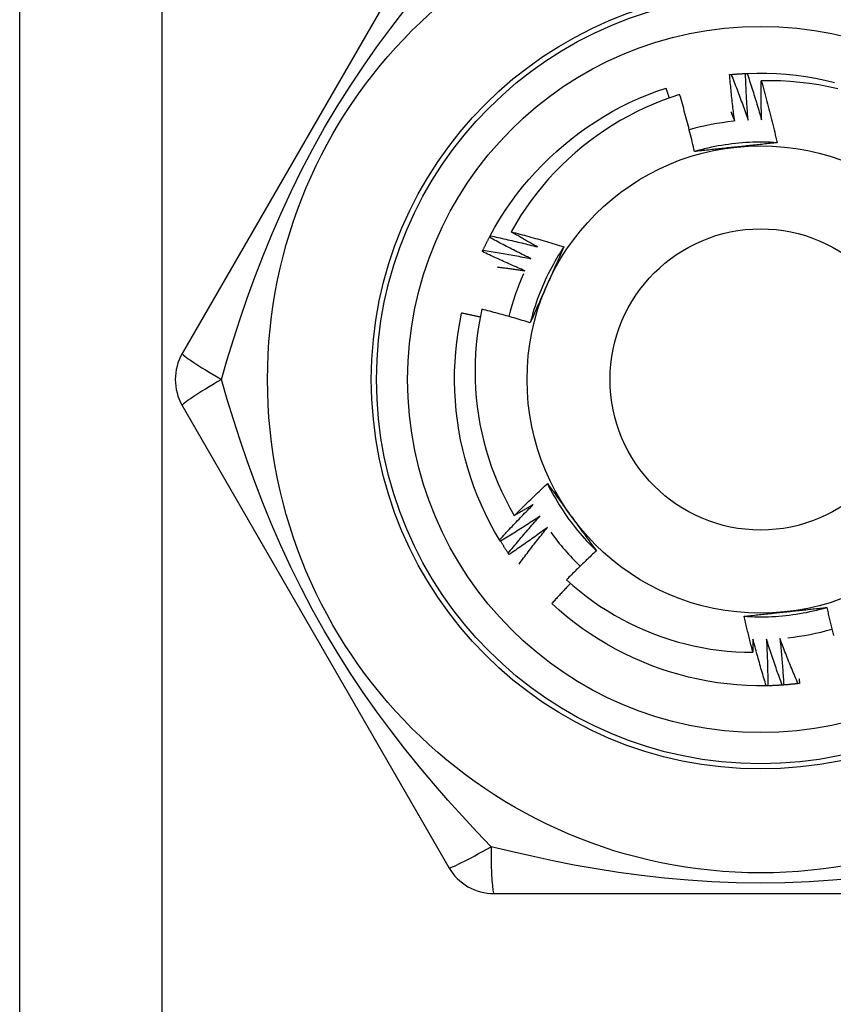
# Model space of a CAD drawing. Header units: inches. Extents: x 4.1 to 98, y 5.9 to 52.5.
# Tile 39 of 79: x 6.182 to 6.49, y 38.368 to 38.741. Entities that reach past the tile are written whole.
import ezdxf

# ---------------------------------------------------------------- set-up
doc = ezdxf.new("R2010")
doc.units = ezdxf.units.IN
doc.header["$MEASUREMENT"] = 0
doc.layers.add('Visible Edges(ANSI)', color=7, linetype='Continuous', lineweight=25)
doc.layers.add('Visible Tangent Edges(ANSI)', color=7, linetype='Continuous', lineweight=25)

msp = doc.modelspace()

# ---------------------------------------------------------------- linework, layer by layer
at = {"layer": 'Visible Edges(ANSI)'}
for p, q in [((6.1817, 17.60874), (6.1817, 38.93157)), ((6.3445, 38.78984), (6.24335, 38.61464)), ((6.35983, 38.65872), (6.36012, 38.65926)), ((6.24335, 38.59496), (6.3445, 38.41976)), ((6.36404, 38.54353), (6.36372, 38.54404)), ((6.36735, 38.53849), (6.36701, 38.53899)), ((6.46543, 38.48869), (6.46483, 38.48868)), ((6.36155, 38.40992), (6.56385, 38.40992))]:
    msp.add_line(p, q, dxfattribs=at)
at = {"layer": 'Visible Edges(ANSI)', "flags": 128}
for points in [[(6.45095, 38.72035), (6.45097, 38.72035), (6.451, 38.72035), (6.45102, 38.72035), (6.45105, 38.72036), (6.45107, 38.72036), (6.4511, 38.72036), (6.45112, 38.72036), (6.45115, 38.72037), (6.45117, 38.72037), (6.4512, 38.72037), (6.45122, 38.72037), (6.45125, 38.72038), (6.45127, 38.72038), (6.4513, 38.72038), (6.45132, 38.72038), (6.45135, 38.72039), (6.45137, 38.72039), (6.4514, 38.72039), (6.45142, 38.72039), (6.45145, 38.7204), (6.45147, 38.7204), (6.4515, 38.7204), (6.45152, 38.7204), (6.45155, 38.72041)], [(6.45285, 38.70273), (6.45275, 38.70347), (6.45266, 38.7042), (6.45256, 38.70493), (6.45247, 38.70566), (6.45238, 38.70639), (6.45229, 38.70713), (6.45221, 38.70786), (6.45212, 38.70859), (6.45204, 38.70933), (6.45195, 38.71006), (6.45187, 38.71079), (6.45179, 38.71153), (6.45171, 38.71226), (6.45164, 38.71299), (6.45156, 38.71373), (6.45149, 38.71446), (6.45141, 38.7152), (6.45134, 38.71593), (6.45127, 38.71667), (6.4512, 38.7174), (6.45114, 38.71814), (6.45107, 38.71888), (6.45101, 38.71961), (6.45095, 38.72035)], [(6.45155, 38.72041), (6.45177, 38.72043), (6.452, 38.72045), (6.45222, 38.72047), (6.45245, 38.72049), (6.45267, 38.72051), (6.4529, 38.72053), (6.45312, 38.72055), (6.45335, 38.72057), (6.45357, 38.72058), (6.4538, 38.7206), (6.45402, 38.72062), (6.45425, 38.72063), (6.45448, 38.72065), (6.4547, 38.72067), (6.45493, 38.72068), (6.45515, 38.7207), (6.45538, 38.72071), (6.4556, 38.72072), (6.45583, 38.72074), (6.45605, 38.72075), (6.45628, 38.72076), (6.45651, 38.72077), (6.45673, 38.72078), (6.45696, 38.7208)], [(6.45155, 38.72041), (6.45183, 38.71969), (6.45211, 38.71898), (6.45239, 38.71826), (6.45267, 38.71755), (6.45294, 38.71683), (6.45322, 38.71611), (6.45349, 38.7154), (6.45377, 38.71468), (6.45404, 38.71396), (6.45431, 38.71324), (6.45458, 38.71252), (6.45484, 38.7118), (6.45511, 38.71108), (6.45537, 38.71036), (6.45564, 38.70964), (6.4559, 38.70891), (6.45616, 38.70819), (6.45642, 38.70747), (6.45668, 38.70674), (6.45693, 38.70602), (6.45719, 38.70529), (6.45744, 38.70457), (6.45769, 38.70384), (6.45794, 38.70311)], [(6.45696, 38.7208), (6.45698, 38.7208), (6.45701, 38.7208), (6.45703, 38.72081), (6.45706, 38.72081), (6.45708, 38.72081), (6.45711, 38.72081), (6.45713, 38.72081), (6.45716, 38.72081), (6.45718, 38.72081), (6.45721, 38.72081), (6.45724, 38.72081), (6.45726, 38.72082), (6.45729, 38.72082), (6.45731, 38.72082), (6.45734, 38.72082), (6.45736, 38.72082), (6.45739, 38.72082), (6.45741, 38.72082), (6.45744, 38.72082), (6.45746, 38.72083), (6.45749, 38.72083), (6.45751, 38.72083), (6.45754, 38.72083), (6.45756, 38.72083)], [(6.45794, 38.70311), (6.45789, 38.70385), (6.45783, 38.70458), (6.45777, 38.70532), (6.45772, 38.70606), (6.45767, 38.70679), (6.45762, 38.70753), (6.45757, 38.70827), (6.45752, 38.709), (6.45748, 38.70974), (6.45743, 38.71048), (6.45739, 38.71121), (6.45735, 38.71195), (6.45731, 38.71269), (6.45727, 38.71342), (6.45723, 38.71416), (6.45719, 38.7149), (6.45716, 38.71564), (6.45713, 38.71637), (6.4571, 38.71711), (6.45706, 38.71785), (6.45704, 38.71859), (6.45701, 38.71932), (6.45698, 38.72006), (6.45696, 38.7208)], [(6.45756, 38.72083), (6.46128, 38.72093), (6.465, 38.72091), (6.46871, 38.72077), (6.47242, 38.7205), (6.47612, 38.72012), (6.4798, 38.71962), (6.48347, 38.719), (6.48711, 38.71826), (6.49073, 38.71742)], [(6.45756, 38.72083), (6.45781, 38.7201), (6.45805, 38.71937), (6.45829, 38.71864), (6.45853, 38.71792), (6.45877, 38.71719), (6.45901, 38.71646), (6.45925, 38.71572), (6.45948, 38.71499), (6.45972, 38.71426), (6.45995, 38.71353), (6.46018, 38.7128), (6.46041, 38.71206), (6.46064, 38.71133), (6.46086, 38.7106), (6.46109, 38.70986), (6.46131, 38.70913), (6.46153, 38.70839), (6.46176, 38.70765), (6.46198, 38.70692), (6.46219, 38.70618), (6.46241, 38.70544), (6.46263, 38.70471), (6.46284, 38.70397), (6.46305, 38.70323)], [(6.46305, 38.70323), (6.46304, 38.70384), (6.46302, 38.70446), (6.46301, 38.70507), (6.46299, 38.70569), (6.46298, 38.7063), (6.46297, 38.70692), (6.46296, 38.70753), (6.46295, 38.70815), (6.46294, 38.70876), (6.46293, 38.70938), (6.46293, 38.71), (6.46292, 38.71061), (6.46292, 38.71123), (6.46292, 38.71184), (6.46291, 38.71246), (6.46291, 38.71307), (6.46291, 38.71369), (6.46291, 38.7143), (6.46292, 38.71492), (6.46292, 38.71554), (6.46292, 38.71615), (6.46293, 38.71677), (6.46293, 38.71738), (6.46294, 38.718)], [(6.49198, 38.71498), (6.48841, 38.71577), (6.48482, 38.71644), (6.48121, 38.71699), (6.47758, 38.71743), (6.47393, 38.71775), (6.47028, 38.71795), (6.46661, 38.71803), (6.46294, 38.718)], [(6.46294, 38.718), (6.46322, 38.71703), (6.46349, 38.71606), (6.46377, 38.71509), (6.46404, 38.71412), (6.46431, 38.71315), (6.46457, 38.71217), (6.46484, 38.7112), (6.4651, 38.71023), (6.46536, 38.70925), (6.46561, 38.70828), (6.46587, 38.7073), (6.46612, 38.70633), (6.46637, 38.70535), (6.46661, 38.70437), (6.46686, 38.70339), (6.4671, 38.70241), (6.46734, 38.70143), (6.46757, 38.70045), (6.46781, 38.69947), (6.46804, 38.69849), (6.46827, 38.69751), (6.46849, 38.69652), (6.46872, 38.69554), (6.46894, 38.69456)], [(6.36012, 38.65926), (6.36191, 38.66251), (6.36382, 38.6657), (6.36583, 38.66883), (6.36794, 38.67189), (6.37014, 38.67488), (6.37245, 38.6778), (6.37484, 38.68065), (6.37732, 38.68342), (6.37989, 38.6861), (6.38254, 38.68871), (6.38528, 38.69123), (6.38809, 38.69367), (6.39097, 38.69602), (6.39393, 38.69827), (6.39696, 38.70043), (6.40005, 38.7025), (6.40321, 38.70446), (6.40642, 38.70633), (6.4097, 38.70809), (6.41302, 38.70975), (6.4164, 38.7113), (6.41983, 38.71273), (6.42331, 38.71406), (6.42682, 38.71526)], [(6.42809, 38.71154), (6.42803, 38.71169), (6.42798, 38.71185), (6.42793, 38.712), (6.42788, 38.71216), (6.42783, 38.71231), (6.42777, 38.71247), (6.42772, 38.71263), (6.42767, 38.71278), (6.42762, 38.71294), (6.42756, 38.71309), (6.42751, 38.71325), (6.42746, 38.7134), (6.42741, 38.71356), (6.42735, 38.71371), (6.4273, 38.71387), (6.42725, 38.71402), (6.4272, 38.71418), (6.42714, 38.71433), (6.42709, 38.71449), (6.42704, 38.71464), (6.42698, 38.7148), (6.42693, 38.71495), (6.42688, 38.71511), (6.42682, 38.71526)], [(6.43199, 38.71284), (6.42865, 38.71174), (6.42534, 38.71052), (6.42207, 38.7092), (6.41884, 38.70778), (6.41566, 38.70626), (6.41254, 38.70464), (6.40947, 38.70292), (6.40645, 38.70111), (6.4035, 38.69921), (6.40061, 38.69722), (6.39778, 38.69513), (6.39502, 38.69295), (6.39232, 38.69069), (6.3897, 38.68834), (6.38715, 38.68591), (6.38468, 38.68339), (6.38229, 38.6808), (6.37999, 38.67814), (6.37777, 38.67541), (6.37565, 38.67261), (6.37361, 38.66974), (6.37167, 38.66681), (6.36983, 38.66383), (6.36808, 38.66078)], [(6.43762, 38.69121), (6.43741, 38.69212), (6.4372, 38.69302), (6.43699, 38.69393), (6.43677, 38.69484), (6.43655, 38.69574), (6.43633, 38.69665), (6.43611, 38.69755), (6.43589, 38.69846), (6.43566, 38.69936), (6.43543, 38.70027), (6.4352, 38.70117), (6.43497, 38.70207), (6.43473, 38.70297), (6.43449, 38.70387), (6.43425, 38.70477), (6.43401, 38.70567), (6.43376, 38.70657), (6.43352, 38.70747), (6.43327, 38.70837), (6.43302, 38.70926), (6.43276, 38.71016), (6.43251, 38.71105), (6.43225, 38.71195), (6.43199, 38.71284)], [(6.45141, 38.70625), (6.45147, 38.7061), (6.45153, 38.70596), (6.45159, 38.70581), (6.45165, 38.70566), (6.45171, 38.70552), (6.45177, 38.70537), (6.45183, 38.70522), (6.45189, 38.70508), (6.45195, 38.70493), (6.45201, 38.70479), (6.45207, 38.70464), (6.45213, 38.70449), (6.45219, 38.70435), (6.45225, 38.7042), (6.45231, 38.70405), (6.45237, 38.70391), (6.45243, 38.70376), (6.45249, 38.70361), (6.45255, 38.70347), (6.45261, 38.70332), (6.45267, 38.70317), (6.45273, 38.70303), (6.45279, 38.70288), (6.45285, 38.70273)], [(6.46894, 38.69456), (6.46762, 38.69464), (6.4663, 38.6947), (6.46498, 38.69474), (6.46367, 38.69476), (6.46235, 38.69476), (6.46103, 38.69475), (6.45971, 38.69471), (6.45839, 38.69466), (6.45707, 38.69458), (6.45576, 38.69449), (6.45444, 38.69438), (6.45313, 38.69425), (6.45182, 38.6941), (6.45051, 38.69393), (6.4492, 38.69374), (6.4479, 38.69354), (6.4466, 38.69331), (6.44531, 38.69307), (6.44401, 38.69281), (6.44273, 38.69252), (6.44144, 38.69222), (6.44016, 38.6919), (6.43889, 38.69156), (6.43762, 38.69121)], [(6.45344, 38.6929), (6.45278, 38.69283), (6.45211, 38.69276), (6.45145, 38.69269), (6.45079, 38.69262), (6.45012, 38.69255), (6.44946, 38.69248), (6.4488, 38.69241), (6.44814, 38.69234), (6.44748, 38.69227), (6.44682, 38.6922), (6.44616, 38.69213), (6.4455, 38.69206), (6.44484, 38.69199), (6.44418, 38.69192), (6.44353, 38.69185), (6.44287, 38.69178), (6.44221, 38.69171), (6.44155, 38.69164), (6.4409, 38.69157), (6.44024, 38.69149), (6.43959, 38.69142), (6.43893, 38.69135), (6.43827, 38.69128), (6.43762, 38.69121)], [(6.46894, 38.69456), (6.4683, 38.69449), (6.46765, 38.69442), (6.46701, 38.69434), (6.46637, 38.69427), (6.46573, 38.6942), (6.46508, 38.69414), (6.46444, 38.69407), (6.4638, 38.694), (6.46315, 38.69393), (6.46251, 38.69386), (6.46187, 38.69379), (6.46122, 38.69372), (6.46058, 38.69365), (6.45993, 38.69358), (6.45928, 38.69351), (6.45864, 38.69345), (6.45799, 38.69338), (6.45734, 38.69331), (6.45669, 38.69324), (6.45604, 38.69317), (6.45539, 38.6931), (6.45474, 38.69304), (6.45409, 38.69297), (6.45344, 38.6929)], [(6.35743, 38.65386), (6.35752, 38.65406), (6.35762, 38.65427), (6.35772, 38.65447), (6.35781, 38.65468), (6.35791, 38.65488), (6.35801, 38.65508), (6.35811, 38.65529), (6.3582, 38.65549), (6.3583, 38.65569), (6.3584, 38.6559), (6.3585, 38.6561), (6.3586, 38.6563), (6.3587, 38.6565), (6.3588, 38.65671), (6.35891, 38.65691), (6.35901, 38.65711), (6.35911, 38.65731), (6.35921, 38.65751), (6.35932, 38.65771), (6.35942, 38.65792), (6.35952, 38.65812), (6.35963, 38.65832), (6.35973, 38.65852), (6.35984, 38.65872)], [(6.37557, 38.65059), (6.37491, 38.65092), (6.37425, 38.65124), (6.37359, 38.65157), (6.37293, 38.6519), (6.37227, 38.65222), (6.37161, 38.65255), (6.37095, 38.65289), (6.37029, 38.65322), (6.36963, 38.65355), (6.36897, 38.65389), (6.36831, 38.65422), (6.36766, 38.65456), (6.367, 38.6549), (6.36635, 38.65524), (6.36569, 38.65558), (6.36504, 38.65593), (6.36439, 38.65627), (6.36373, 38.65662), (6.36308, 38.65697), (6.36243, 38.65731), (6.36178, 38.65766), (6.36113, 38.65802), (6.36048, 38.65837), (6.35983, 38.65872)], [(6.36012, 38.65926), (6.36087, 38.6591), (6.36162, 38.65894), (6.36237, 38.65878), (6.36312, 38.65861), (6.36387, 38.65845), (6.36462, 38.65828), (6.36537, 38.65812), (6.36612, 38.65795), (6.36687, 38.65778), (6.36762, 38.65761), (6.36836, 38.65743), (6.36911, 38.65726), (6.36986, 38.65708), (6.37061, 38.65691), (6.37136, 38.65673), (6.3721, 38.65655), (6.37285, 38.65637), (6.3736, 38.65618), (6.37434, 38.656), (6.37509, 38.65581), (6.37583, 38.65562), (6.37658, 38.65544), (6.37732, 38.65525), (6.37807, 38.65505)], [(6.36808, 38.66078), (6.36891, 38.66056), (6.36975, 38.66035), (6.37059, 38.66013), (6.37143, 38.6599), (6.37227, 38.65968), (6.37311, 38.65945), (6.37394, 38.65923), (6.37478, 38.659), (6.37561, 38.65877), (6.37645, 38.65853), (6.37728, 38.6583), (6.37812, 38.65806), (6.37895, 38.65782), (6.37978, 38.65758), (6.38062, 38.65734), (6.38145, 38.6571), (6.38228, 38.65685), (6.38311, 38.6566), (6.38394, 38.65636), (6.38477, 38.6561), (6.3856, 38.65585), (6.38643, 38.6556), (6.38726, 38.65534), (6.38809, 38.65508)], [(6.37807, 38.65505), (6.37765, 38.65529), (6.37723, 38.65552), (6.37681, 38.65575), (6.37639, 38.65599), (6.37597, 38.65622), (6.37555, 38.65646), (6.37514, 38.65669), (6.37472, 38.65693), (6.3743, 38.65716), (6.37388, 38.6574), (6.37347, 38.65764), (6.37305, 38.65788), (6.37263, 38.65812), (6.37222, 38.65836), (6.3718, 38.6586), (6.37139, 38.65884), (6.37097, 38.65908), (6.37056, 38.65932), (6.37014, 38.65956), (6.36973, 38.6598), (6.36932, 38.66005), (6.3689, 38.66029), (6.36849, 38.66053), (6.36808, 38.66078)], [(6.38809, 38.65508), (6.38736, 38.65398), (6.38665, 38.65287), (6.38595, 38.65175), (6.38528, 38.65062), (6.38461, 38.64948), (6.38397, 38.64832), (6.38334, 38.64717), (6.38273, 38.646), (6.38213, 38.64482), (6.38155, 38.64363), (6.38099, 38.64244), (6.38045, 38.64124), (6.37992, 38.64003), (6.37942, 38.63881), (6.37893, 38.63759), (6.37845, 38.63635), (6.378, 38.63512), (6.37756, 38.63387), (6.37714, 38.63262), (6.37674, 38.63136), (6.37636, 38.6301), (6.376, 38.62883), (6.37566, 38.62756), (6.37533, 38.62628)], [(6.38809, 38.65508), (6.38783, 38.65449), (6.38757, 38.6539), (6.38731, 38.65331), (6.38705, 38.65272), (6.38679, 38.65212), (6.38653, 38.65153), (6.38627, 38.65094), (6.386, 38.65035), (6.38574, 38.64976), (6.38548, 38.64917), (6.38522, 38.64857), (6.38495, 38.64798), (6.38469, 38.64739), (6.38443, 38.64679), (6.38416, 38.6462), (6.3839, 38.6456), (6.38364, 38.64501), (6.38337, 38.64441), (6.38311, 38.64382), (6.38284, 38.64322), (6.38258, 38.64263), (6.38231, 38.64203), (6.38204, 38.64143), (6.38178, 38.64083)], [(6.35717, 38.65331), (6.35718, 38.65333), (6.35719, 38.65335), (6.35721, 38.65338), (6.35722, 38.6534), (6.35723, 38.65342), (6.35724, 38.65345), (6.35725, 38.65347), (6.35726, 38.65349), (6.35727, 38.65351), (6.35728, 38.65354), (6.35729, 38.65356), (6.3573, 38.65358), (6.35731, 38.65361), (6.35732, 38.65363), (6.35733, 38.65365), (6.35734, 38.65367), (6.35735, 38.6537), (6.35736, 38.65372), (6.35737, 38.65374), (6.35738, 38.65377), (6.3574, 38.65379), (6.35741, 38.65381), (6.35742, 38.65383), (6.35743, 38.65386)], [(6.37331, 38.64601), (6.37264, 38.6463), (6.37196, 38.64659), (6.37128, 38.64688), (6.3706, 38.64717), (6.36993, 38.64747), (6.36925, 38.64776), (6.36857, 38.64806), (6.3679, 38.64836), (6.36722, 38.64866), (6.36655, 38.64896), (6.36588, 38.64926), (6.3652, 38.64956), (6.36453, 38.64987), (6.36386, 38.65017), (6.36319, 38.65048), (6.36252, 38.65079), (6.36185, 38.6511), (6.36118, 38.65141), (6.36051, 38.65172), (6.35984, 38.65204), (6.35917, 38.65235), (6.35851, 38.65267), (6.35784, 38.65299), (6.35717, 38.65331)], [(6.35743, 38.65386), (6.35819, 38.65374), (6.35894, 38.65362), (6.3597, 38.6535), (6.36046, 38.65337), (6.36122, 38.65325), (6.36198, 38.65312), (6.36273, 38.65299), (6.36349, 38.65286), (6.36425, 38.65273), (6.365, 38.6526), (6.36576, 38.65247), (6.36652, 38.65233), (6.36727, 38.65219), (6.36803, 38.65206), (6.36878, 38.65192), (6.36954, 38.65178), (6.37029, 38.65163), (6.37105, 38.65149), (6.3718, 38.65134), (6.37256, 38.6512), (6.37331, 38.65105), (6.37407, 38.6509), (6.37482, 38.65075), (6.37557, 38.65059)], [(6.36273, 38.64746), (6.36317, 38.6474), (6.36361, 38.64735), (6.36405, 38.64729), (6.36449, 38.64723), (6.36493, 38.64718), (6.36538, 38.64712), (6.36582, 38.64706), (6.36626, 38.64701), (6.3667, 38.64695), (6.36714, 38.64689), (6.36758, 38.64683), (6.36802, 38.64677), (6.36847, 38.64671), (6.36891, 38.64665), (6.36935, 38.64659), (6.36979, 38.64652), (6.37023, 38.64646), (6.37067, 38.6464), (6.37111, 38.64633), (6.37155, 38.64627), (6.37199, 38.64621), (6.37243, 38.64614), (6.37287, 38.64608), (6.37331, 38.64601)], [(6.38178, 38.64083), (6.3815, 38.64022), (6.38123, 38.63961), (6.38096, 38.639), (6.38069, 38.63839), (6.38042, 38.63778), (6.38015, 38.63718), (6.37988, 38.63657), (6.37961, 38.63596), (6.37934, 38.63535), (6.37907, 38.63475), (6.3788, 38.63414), (6.37853, 38.63353), (6.37826, 38.63293), (6.378, 38.63232), (6.37773, 38.63172), (6.37746, 38.63111), (6.37719, 38.63051), (6.37693, 38.62991), (6.37666, 38.6293), (6.37639, 38.6287), (6.37613, 38.62809), (6.37586, 38.62749), (6.3756, 38.62689), (6.37533, 38.62628)], [(6.36372, 38.54404), (6.36183, 38.54724), (6.36004, 38.5505), (6.35837, 38.55382), (6.3568, 38.55719), (6.35534, 38.56061), (6.35399, 38.56408), (6.35276, 38.56758), (6.35163, 38.57113), (6.35062, 38.57471), (6.34972, 38.57832), (6.34893, 38.58195), (6.34826, 38.58561), (6.3477, 38.58929), (6.34726, 38.59298), (6.34693, 38.59668), (6.34672, 38.6004), (6.34663, 38.60411), (6.34666, 38.60783), (6.3468, 38.61155), (6.34706, 38.61525), (6.34744, 38.61895), (6.34795, 38.62264), (6.34857, 38.6263), (6.34931, 38.62994)], [(6.35634, 38.62844), (6.35605, 38.62851), (6.35576, 38.62857), (6.35547, 38.62864), (6.35517, 38.6287), (6.35488, 38.62877), (6.35459, 38.62883), (6.3543, 38.6289), (6.354, 38.62896), (6.35371, 38.62902), (6.35342, 38.62909), (6.35312, 38.62915), (6.35283, 38.62921), (6.35254, 38.62927), (6.35225, 38.62934), (6.35195, 38.6294), (6.35166, 38.62946), (6.35137, 38.62952), (6.35107, 38.62958), (6.35078, 38.62964), (6.35049, 38.6297), (6.35019, 38.62976), (6.3499, 38.62983), (6.34961, 38.62989), (6.34931, 38.62994)], [(6.35696, 38.63143), (6.35628, 38.62813), (6.35571, 38.62481), (6.35523, 38.62147), (6.35486, 38.61812), (6.3546, 38.61475), (6.35444, 38.61137), (6.35439, 38.60799), (6.35444, 38.6046), (6.35459, 38.60123), (6.35486, 38.59786), (6.35522, 38.5945), (6.35569, 38.59116), (6.35627, 38.58784), (6.35695, 38.58454), (6.35773, 38.58126), (6.35861, 38.57801), (6.3596, 38.57478), (6.36069, 38.57158), (6.36188, 38.56842), (6.36317, 38.56529), (6.36456, 38.5622), (6.36604, 38.55917), (6.36762, 38.55618), (6.36929, 38.55325)], [(6.37533, 38.62628), (6.37457, 38.62652), (6.37381, 38.62675), (6.37305, 38.62698), (6.37229, 38.62721), (6.37152, 38.62744), (6.37076, 38.62766), (6.37, 38.62788), (6.36924, 38.62811), (6.36847, 38.62833), (6.36771, 38.62855), (6.36694, 38.62876), (6.36618, 38.62898), (6.36541, 38.62919), (6.36465, 38.6294), (6.36388, 38.62961), (6.36311, 38.62982), (6.36234, 38.63003), (6.36158, 38.63024), (6.36081, 38.63044), (6.36004, 38.63064), (6.35927, 38.63084), (6.3585, 38.63104), (6.35773, 38.63124), (6.35696, 38.63143)], [(6.36929, 38.55325), (6.3698, 38.55377), (6.37032, 38.55428), (6.37083, 38.55479), (6.37135, 38.5553), (6.37186, 38.55581), (6.37238, 38.55632), (6.3729, 38.55683), (6.37342, 38.55734), (6.37394, 38.55784), (6.37446, 38.55835), (6.37498, 38.55885), (6.3755, 38.55936), (6.37603, 38.55986), (6.37655, 38.56036), (6.37708, 38.56086), (6.3776, 38.56136), (6.37813, 38.56186), (6.37866, 38.56236), (6.37919, 38.56286), (6.37972, 38.56335), (6.38025, 38.56385), (6.38078, 38.56434), (6.38132, 38.56483), (6.38185, 38.56533)], [(6.38185, 38.56533), (6.38223, 38.5648), (6.38262, 38.56428), (6.383, 38.56376), (6.38338, 38.56324), (6.38376, 38.56272), (6.38414, 38.5622), (6.38453, 38.56168), (6.38491, 38.56115), (6.38529, 38.56063), (6.38567, 38.56011), (6.38605, 38.55958), (6.38643, 38.55906), (6.38682, 38.55854), (6.3872, 38.55801), (6.38758, 38.55749), (6.38796, 38.55696), (6.38835, 38.55643), (6.38873, 38.55591), (6.38911, 38.55538), (6.3895, 38.55485), (6.38988, 38.55432), (6.39027, 38.55379), (6.39065, 38.55326), (6.39104, 38.55273)], [(6.38185, 38.56533), (6.38244, 38.56414), (6.38305, 38.56297), (6.38367, 38.56181), (6.38431, 38.56066), (6.38497, 38.55951), (6.38564, 38.55838), (6.38633, 38.55725), (6.38704, 38.55614), (6.38776, 38.55504), (6.3885, 38.55394), (6.38925, 38.55286), (6.39002, 38.55179), (6.39081, 38.55073), (6.39161, 38.54968), (6.39242, 38.54864), (6.39325, 38.54762), (6.3941, 38.5466), (6.39496, 38.5456), (6.39583, 38.54462), (6.39672, 38.54364), (6.39762, 38.54268), (6.39854, 38.54173), (6.39947, 38.5408), (6.40041, 38.53988)], [(6.36372, 38.54404), (6.36424, 38.54461), (6.36476, 38.54517), (6.36528, 38.54574), (6.3658, 38.5463), (6.36632, 38.54687), (6.36684, 38.54743), (6.36737, 38.54799), (6.36789, 38.54855), (6.36842, 38.54911), (6.36895, 38.54967), (6.36948, 38.55023), (6.37001, 38.55078), (6.37054, 38.55134), (6.37107, 38.55189), (6.3716, 38.55244), (6.37214, 38.553), (6.37267, 38.55355), (6.37321, 38.5541), (6.37375, 38.55465), (6.37429, 38.5552), (6.37483, 38.55574), (6.37537, 38.55629), (6.37591, 38.55683), (6.37645, 38.55738)], [(6.37645, 38.55738), (6.37615, 38.5572), (6.37586, 38.55703), (6.37556, 38.55685), (6.37526, 38.55668), (6.37497, 38.55651), (6.37467, 38.55633), (6.37437, 38.55616), (6.37407, 38.55599), (6.37378, 38.55581), (6.37348, 38.55564), (6.37318, 38.55547), (6.37288, 38.5553), (6.37258, 38.55513), (6.37229, 38.55495), (6.37199, 38.55478), (6.37169, 38.55461), (6.37139, 38.55444), (6.37109, 38.55427), (6.37079, 38.5541), (6.37049, 38.55393), (6.37019, 38.55376), (6.36989, 38.55359), (6.36959, 38.55342), (6.36929, 38.55325)], [(6.37903, 38.55297), (6.37841, 38.55256), (6.3778, 38.55215), (6.37718, 38.55175), (6.37656, 38.55134), (6.37594, 38.55094), (6.37532, 38.55054), (6.3747, 38.55014), (6.37408, 38.54974), (6.37346, 38.54935), (6.37284, 38.54895), (6.37222, 38.54855), (6.37159, 38.54816), (6.37097, 38.54777), (6.37034, 38.54738), (6.36971, 38.54699), (6.36909, 38.5466), (6.36846, 38.54621), (6.36783, 38.54582), (6.3672, 38.54544), (6.36657, 38.54505), (6.36594, 38.54467), (6.3653, 38.54429), (6.36467, 38.54391), (6.36404, 38.54353)], [(6.36701, 38.53899), (6.3675, 38.53958), (6.36798, 38.54017), (6.36847, 38.54076), (6.36896, 38.54135), (6.36946, 38.54194), (6.36995, 38.54253), (6.37044, 38.54312), (6.37094, 38.54371), (6.37144, 38.54429), (6.37194, 38.54488), (6.37243, 38.54546), (6.37294, 38.54604), (6.37344, 38.54663), (6.37394, 38.54721), (6.37444, 38.54779), (6.37495, 38.54837), (6.37545, 38.54894), (6.37596, 38.54952), (6.37647, 38.5501), (6.37698, 38.55067), (6.37749, 38.55125), (6.378, 38.55182), (6.37851, 38.55239), (6.37903, 38.55297)], [(6.39104, 38.55273), (6.39143, 38.55219), (6.39182, 38.55165), (6.39221, 38.55111), (6.39261, 38.55057), (6.393, 38.55003), (6.39339, 38.5495), (6.39378, 38.54896), (6.39417, 38.54842), (6.39456, 38.54788), (6.39495, 38.54735), (6.39534, 38.54681), (6.39573, 38.54628), (6.39612, 38.54574), (6.39651, 38.54521), (6.3969, 38.54467), (6.39729, 38.54414), (6.39768, 38.5436), (6.39807, 38.54307), (6.39846, 38.54254), (6.39885, 38.542), (6.39924, 38.54147), (6.39963, 38.54094), (6.40002, 38.54041), (6.40041, 38.53988)], [(6.38183, 38.54869), (6.38124, 38.54825), (6.38064, 38.54782), (6.38005, 38.54738), (6.37945, 38.54695), (6.37886, 38.54651), (6.37826, 38.54608), (6.37766, 38.54565), (6.37706, 38.54522), (6.37646, 38.54479), (6.37586, 38.54436), (6.37526, 38.54393), (6.37465, 38.54351), (6.37405, 38.54308), (6.37345, 38.54266), (6.37284, 38.54224), (6.37223, 38.54182), (6.37163, 38.5414), (6.37102, 38.54098), (6.37041, 38.54056), (6.3698, 38.54014), (6.36919, 38.53973), (6.36858, 38.53931), (6.36796, 38.5389), (6.36735, 38.53849)], [(6.37107, 38.53481), (6.3715, 38.53539), (6.37194, 38.53598), (6.37238, 38.53657), (6.37282, 38.53715), (6.37326, 38.53774), (6.3737, 38.53832), (6.37414, 38.5389), (6.37459, 38.53949), (6.37503, 38.54007), (6.37548, 38.54065), (6.37592, 38.54123), (6.37637, 38.54181), (6.37682, 38.54238), (6.37727, 38.54296), (6.37772, 38.54354), (6.37817, 38.54411), (6.37863, 38.54469), (6.37908, 38.54526), (6.37954, 38.54584), (6.37999, 38.54641), (6.38045, 38.54698), (6.38091, 38.54755), (6.38137, 38.54812), (6.38183, 38.54869)], [(6.36701, 38.53899), (6.36688, 38.53917), (6.36675, 38.53936), (6.36662, 38.53955), (6.3665, 38.53973), (6.36637, 38.53992), (6.36625, 38.54011), (6.36612, 38.5403), (6.36599, 38.54048), (6.36587, 38.54067), (6.36575, 38.54086), (6.36562, 38.54105), (6.3655, 38.54124), (6.36537, 38.54143), (6.36525, 38.54162), (6.36513, 38.54181), (6.36501, 38.542), (6.36488, 38.54219), (6.36476, 38.54238), (6.36464, 38.54257), (6.36452, 38.54276), (6.3644, 38.54295), (6.36428, 38.54315), (6.36416, 38.54334), (6.36404, 38.54353)], [(6.40041, 38.53988), (6.39993, 38.53943), (6.39945, 38.53898), (6.39897, 38.53853), (6.39849, 38.53808), (6.39801, 38.53763), (6.39753, 38.53718), (6.39705, 38.53672), (6.39658, 38.53627), (6.3961, 38.53581), (6.39563, 38.53536), (6.39515, 38.5349), (6.39468, 38.53444), (6.39421, 38.53398), (6.39373, 38.53352), (6.39326, 38.53306), (6.39279, 38.5326), (6.39232, 38.53214), (6.39186, 38.53168), (6.39139, 38.53122), (6.39092, 38.53075), (6.39046, 38.53029), (6.38999, 38.52982), (6.38953, 38.52935), (6.38906, 38.52889)], [(6.39059, 38.52752), (6.39029, 38.52721), (6.38999, 38.52689), (6.38969, 38.52657), (6.38939, 38.52626), (6.38909, 38.52594), (6.38879, 38.52562), (6.3885, 38.52531), (6.3882, 38.52499), (6.3879, 38.52467), (6.38761, 38.52435), (6.38731, 38.52403), (6.38701, 38.52372), (6.38672, 38.5234), (6.38642, 38.52308), (6.38613, 38.52276), (6.38584, 38.52244), (6.38554, 38.52211), (6.38525, 38.52179), (6.38495, 38.52147), (6.38466, 38.52115), (6.38437, 38.52083), (6.38408, 38.52051), (6.38379, 38.52018), (6.38349, 38.51986)], [(6.38906, 38.52889), (6.39149, 38.52674), (6.39397, 38.52467), (6.39652, 38.52268), (6.39912, 38.52077), (6.40178, 38.51893), (6.4045, 38.51719), (6.40727, 38.51552), (6.41009, 38.51394), (6.41296, 38.51245), (6.41588, 38.51104), (6.41884, 38.50973), (6.42184, 38.50851), (6.42488, 38.50738), (6.42794, 38.50634), (6.43104, 38.50541), (6.43416, 38.50457), (6.4373, 38.50383), (6.44047, 38.50318), (6.44365, 38.50264), (6.44685, 38.50219), (6.45006, 38.50184), (6.45329, 38.5016), (6.45652, 38.50145), (6.45977, 38.50141)], [(6.46483, 38.48868), (6.46111, 38.48867), (6.45739, 38.48879), (6.45368, 38.48903), (6.44998, 38.48939), (6.44629, 38.48987), (6.44262, 38.49047), (6.43898, 38.49118), (6.43535, 38.49201), (6.43175, 38.49295), (6.42819, 38.49401), (6.42466, 38.49518), (6.42116, 38.49645), (6.41771, 38.49784), (6.41431, 38.49933), (6.41095, 38.50093), (6.40764, 38.50263), (6.40439, 38.50444), (6.4012, 38.50635), (6.39807, 38.50836), (6.39501, 38.51046), (6.39202, 38.51267), (6.3891, 38.51497), (6.38626, 38.51737), (6.38349, 38.51986)], [(6.45646, 38.51505), (6.45778, 38.51497), (6.4591, 38.51491), (6.46042, 38.51486), (6.46174, 38.51484), (6.46306, 38.51484), (6.46437, 38.51486), (6.46569, 38.51489), (6.46701, 38.51494), (6.46833, 38.51502), (6.46965, 38.51511), (6.47096, 38.51522), (6.47227, 38.51535), (6.47358, 38.5155), (6.47489, 38.51567), (6.4762, 38.51586), (6.4775, 38.51606), (6.4788, 38.51629), (6.4801, 38.51653), (6.48139, 38.5168), (6.48268, 38.51708), (6.48396, 38.51738), (6.48524, 38.5177), (6.48651, 38.51804), (6.48778, 38.5184)], [(6.45646, 38.51505), (6.45711, 38.51512), (6.45775, 38.51519), (6.45839, 38.51526), (6.45903, 38.51533), (6.45967, 38.5154), (6.46032, 38.51547), (6.46096, 38.51554), (6.4616, 38.51561), (6.46225, 38.51568), (6.46289, 38.51575), (6.46354, 38.51581), (6.46418, 38.51588), (6.46483, 38.51595), (6.46547, 38.51602), (6.46612, 38.51609), (6.46676, 38.51616), (6.46741, 38.51623), (6.46806, 38.51629), (6.46871, 38.51636), (6.46936, 38.51643), (6.47001, 38.5165), (6.47066, 38.51657), (6.47131, 38.51664), (6.47196, 38.5167)], [(6.47196, 38.5167), (6.47262, 38.51677), (6.47329, 38.51684), (6.47395, 38.51691), (6.47462, 38.51698), (6.47528, 38.51705), (6.47594, 38.51712), (6.4766, 38.51719), (6.47726, 38.51726), (6.47792, 38.51733), (6.47858, 38.5174), (6.47924, 38.51747), (6.4799, 38.51754), (6.48056, 38.51761), (6.48122, 38.51768), (6.48188, 38.51775), (6.48253, 38.51782), (6.48319, 38.5179), (6.48385, 38.51797), (6.4845, 38.51804), (6.48516, 38.51811), (6.48582, 38.51818), (6.48647, 38.51825), (6.48713, 38.51832), (6.48778, 38.5184)], [(6.48778, 38.5184), (6.4879, 38.51789), (6.48802, 38.51738), (6.48813, 38.51687), (6.48825, 38.51636), (6.48837, 38.51586), (6.48849, 38.51535), (6.48861, 38.51484), (6.48873, 38.51433), (6.48886, 38.51383), (6.48898, 38.51332), (6.4891, 38.51281), (6.48923, 38.51231), (6.48935, 38.5118), (6.48948, 38.51129), (6.4896, 38.51079), (6.48973, 38.51028), (6.48986, 38.50978), (6.48999, 38.50927), (6.49012, 38.50877), (6.49025, 38.50826), (6.49038, 38.50776)], [(6.45977, 38.50141), (6.45962, 38.50197), (6.45947, 38.50254), (6.45933, 38.5031), (6.45918, 38.50367), (6.45904, 38.50424), (6.4589, 38.5048), (6.45875, 38.50537), (6.45861, 38.50594), (6.45847, 38.50651), (6.45833, 38.50707), (6.45819, 38.50764), (6.45806, 38.50821), (6.45792, 38.50878), (6.45778, 38.50935), (6.45765, 38.50992), (6.45751, 38.51049), (6.45738, 38.51105), (6.45724, 38.51162), (6.45711, 38.51219), (6.45698, 38.51276), (6.45685, 38.51333), (6.45672, 38.5139), (6.45659, 38.51448), (6.45646, 38.51505)], [(6.45979, 38.50642), (6.45979, 38.50621), (6.45979, 38.506), (6.45979, 38.50579), (6.45979, 38.50558), (6.45979, 38.50537), (6.45979, 38.50516), (6.45979, 38.50496), (6.45979, 38.50475), (6.45979, 38.50454), (6.45979, 38.50433), (6.45979, 38.50412), (6.45979, 38.50391), (6.45979, 38.5037), (6.45979, 38.50349), (6.45978, 38.50329), (6.45978, 38.50308), (6.45978, 38.50287), (6.45978, 38.50266), (6.45978, 38.50245), (6.45978, 38.50224), (6.45977, 38.50203), (6.45977, 38.50182), (6.45977, 38.50161), (6.45977, 38.50141)], [(6.46483, 38.48868), (6.4646, 38.48941), (6.46438, 38.49015), (6.46415, 38.49088), (6.46393, 38.49162), (6.46371, 38.49235), (6.46349, 38.49309), (6.46327, 38.49383), (6.46306, 38.49456), (6.46284, 38.4953), (6.46263, 38.49604), (6.46242, 38.49678), (6.46221, 38.49752), (6.462, 38.49826), (6.46179, 38.499), (6.46159, 38.49974), (6.46138, 38.50048), (6.46118, 38.50122), (6.46098, 38.50196), (6.46077, 38.5027), (6.46058, 38.50344), (6.46038, 38.50419), (6.46018, 38.50493), (6.45999, 38.50567), (6.45979, 38.50642)], [(6.4649, 38.5064), (6.46494, 38.50566), (6.46498, 38.50493), (6.46502, 38.50419), (6.46505, 38.50345), (6.46508, 38.50271), (6.46511, 38.50198), (6.46514, 38.50124), (6.46517, 38.5005), (6.4652, 38.49976), (6.46522, 38.49903), (6.46525, 38.49829), (6.46527, 38.49755), (6.46529, 38.49681), (6.46531, 38.49608), (6.46533, 38.49534), (6.46535, 38.4946), (6.46536, 38.49386), (6.46538, 38.49312), (6.46539, 38.49238), (6.4654, 38.49165), (6.46541, 38.49091), (6.46542, 38.49017), (6.46542, 38.48943), (6.46543, 38.48869)], [(6.47085, 38.48895), (6.47059, 38.48967), (6.47032, 38.49039), (6.47006, 38.49111), (6.4698, 38.49183), (6.46955, 38.49256), (6.46929, 38.49328), (6.46903, 38.49401), (6.46878, 38.49473), (6.46853, 38.49546), (6.46828, 38.49618), (6.46803, 38.49691), (6.46778, 38.49763), (6.46753, 38.49836), (6.46728, 38.49909), (6.46704, 38.49982), (6.4668, 38.50055), (6.46656, 38.50128), (6.46632, 38.50201), (6.46608, 38.50274), (6.46584, 38.50347), (6.4656, 38.5042), (6.46537, 38.50493), (6.46514, 38.50567), (6.4649, 38.5064)], [(6.47001, 38.50665), (6.47009, 38.50591), (6.47016, 38.50518), (6.47023, 38.50444), (6.47031, 38.50371), (6.47038, 38.50298), (6.47045, 38.50224), (6.47052, 38.50151), (6.47058, 38.50077), (6.47065, 38.50004), (6.47071, 38.4993), (6.47077, 38.49857), (6.47083, 38.49783), (6.47089, 38.49709), (6.47095, 38.49636), (6.47101, 38.49562), (6.47106, 38.49489), (6.47112, 38.49415), (6.47117, 38.49341), (6.47122, 38.49268), (6.47127, 38.49194), (6.47132, 38.4912), (6.47136, 38.49046), (6.47141, 38.48973), (6.47145, 38.48899)], [(6.47685, 38.48953), (6.47655, 38.49023), (6.47625, 38.49094), (6.47595, 38.49165), (6.47566, 38.49235), (6.47536, 38.49306), (6.47507, 38.49377), (6.47478, 38.49448), (6.47448, 38.49519), (6.47419, 38.49591), (6.47391, 38.49662), (6.47362, 38.49733), (6.47333, 38.49804), (6.47305, 38.49876), (6.47276, 38.49947), (6.47248, 38.50019), (6.4722, 38.5009), (6.47192, 38.50162), (6.47165, 38.50233), (6.47137, 38.50305), (6.47109, 38.50377), (6.47082, 38.50449), (6.47055, 38.50521), (6.47028, 38.50593), (6.47001, 38.50665)], [(6.47725, 38.49137), (6.47726, 38.4913), (6.47727, 38.49122), (6.47728, 38.49115), (6.47729, 38.49107), (6.47729, 38.491), (6.4773, 38.49093), (6.47731, 38.49085), (6.47732, 38.49078), (6.47733, 38.49071), (6.47734, 38.49063), (6.47734, 38.49056), (6.47735, 38.49048), (6.47736, 38.49041), (6.47737, 38.49034), (6.47738, 38.49026), (6.47739, 38.49019), (6.47739, 38.49012), (6.4774, 38.49004), (6.47741, 38.48997), (6.47742, 38.4899), (6.47743, 38.48982), (6.47743, 38.48975), (6.47744, 38.48967), (6.47745, 38.4896)], [(6.47085, 38.48895), (6.47062, 38.48893), (6.4704, 38.48892), (6.47017, 38.4889), (6.46995, 38.48889), (6.46972, 38.48887), (6.4695, 38.48886), (6.46927, 38.48885), (6.46904, 38.48883), (6.46882, 38.48882), (6.46859, 38.48881), (6.46837, 38.4888), (6.46814, 38.48879), (6.46792, 38.48878), (6.46769, 38.48877), (6.46746, 38.48876), (6.46724, 38.48875), (6.46701, 38.48874), (6.46679, 38.48873), (6.46656, 38.48873), (6.46633, 38.48872), (6.46611, 38.48871), (6.46588, 38.48871), (6.46566, 38.4887), (6.46543, 38.4887)], [(6.47145, 38.48899), (6.47143, 38.48899), (6.4714, 38.48899), (6.47138, 38.48898), (6.47135, 38.48898), (6.47133, 38.48898), (6.4713, 38.48898), (6.47128, 38.48898), (6.47125, 38.48898), (6.47123, 38.48897), (6.4712, 38.48897), (6.47118, 38.48897), (6.47115, 38.48897), (6.47113, 38.48897), (6.4711, 38.48896), (6.47108, 38.48896), (6.47105, 38.48896), (6.47103, 38.48896), (6.471, 38.48896), (6.47098, 38.48895), (6.47095, 38.48895), (6.47093, 38.48895), (6.4709, 38.48895), (6.47087, 38.48895), (6.47085, 38.48895)], [(6.47685, 38.48953), (6.47663, 38.4895), (6.4764, 38.48947), (6.47618, 38.48944), (6.47595, 38.48942), (6.47573, 38.48939), (6.4755, 38.48937), (6.47528, 38.48934), (6.47506, 38.48932), (6.47483, 38.4893), (6.47461, 38.48927), (6.47438, 38.48925), (6.47416, 38.48923), (6.47393, 38.48921), (6.47371, 38.48918), (6.47348, 38.48916), (6.47326, 38.48914), (6.47303, 38.48912), (6.4728, 38.4891), (6.47258, 38.48908), (6.47235, 38.48907), (6.47213, 38.48905), (6.4719, 38.48903), (6.47168, 38.48901), (6.47145, 38.489)], [(6.47745, 38.4896), (6.47743, 38.4896), (6.4774, 38.48959), (6.47738, 38.48959), (6.47735, 38.48959), (6.47733, 38.48958), (6.4773, 38.48958), (6.47728, 38.48958), (6.47725, 38.48957), (6.47723, 38.48957), (6.4772, 38.48957), (6.47718, 38.48957), (6.47715, 38.48956), (6.47713, 38.48956), (6.4771, 38.48956), (6.47708, 38.48955), (6.47705, 38.48955), (6.47703, 38.48955), (6.477, 38.48954), (6.47698, 38.48954), (6.47695, 38.48954), (6.47693, 38.48953), (6.4769, 38.48953), (6.47688, 38.48953), (6.47685, 38.48953)]]:
    msp.add_lwpolyline(points, dxfattribs=at)
at = {"layer": 'Visible Edges(ANSI)'}
for radius in [0.18701, 0.13386, 0.08858]:
    msp.add_circle((6.4627, 38.6048), radius, dxfattribs=at)
for centre, radius, start, end in [((6.4627, 38.6048), 0.09843, 96.0181, 105.9569), ((6.4627, 38.6048), 0.09843, 156.0181, 165.9569), ((6.2604, 38.6048), 0.01969, 150, 210), ((6.4627, 38.6048), 0.09843, 216.0181, 225.9569), ((6.4627, 38.6048), 0.09843, 276.0181, 285.9569), ((6.36155, 38.4296), 0.01969, 210, 270)]:
    msp.add_arc(centre, radius, start, end, dxfattribs=at)
at = {"layer": 'Visible Tangent Edges(ANSI)'}
msp.add_line((6.23555, 38.93157), (6.23555, 17.60874), dxfattribs=at)
at = {"layer": 'Visible Tangent Edges(ANSI)', "flags": 128}
for points in [[(6.2582, 38.6048), (6.26041, 38.61233), (6.26277, 38.61999), (6.2653, 38.62778), (6.26801, 38.63566), (6.27091, 38.64363), (6.27401, 38.65167), (6.27732, 38.65975), (6.28085, 38.66787), (6.28461, 38.676), (6.2886, 38.68413), (6.29285, 38.69224), (6.29736, 38.70031), (6.3021, 38.70827), (6.30701, 38.71602), (6.31205, 38.72355), (6.31721, 38.73087), (6.32246, 38.73797), (6.3278, 38.74486)], [(6.36045, 38.4277), (6.35504, 38.43338), (6.34958, 38.43925), (6.3441, 38.44534), (6.33863, 38.45163), (6.33318, 38.45812), (6.32777, 38.46483), (6.32242, 38.47173), (6.31715, 38.47885), (6.31199, 38.48617), (6.30695, 38.49369), (6.30205, 38.50143), (6.29732, 38.50936), (6.29279, 38.51746), (6.28853, 38.52558), (6.28453, 38.53371), (6.28078, 38.54183), (6.27726, 38.54994), (6.27396, 38.55801), (6.27087, 38.56602), (6.26798, 38.57397), (6.26529, 38.58184), (6.26276, 38.58961), (6.26041, 38.59727), (6.2582, 38.6048)], [(6.49904, 38.41578), (6.49012, 38.41497), (6.48108, 38.41436), (6.47193, 38.41399), (6.46268, 38.41386), (6.45339, 38.41398), (6.44422, 38.41436), (6.43517, 38.41496), (6.42626, 38.41577), (6.41747, 38.41677), (6.40884, 38.41795), (6.40035, 38.41928), (6.39203, 38.42076), (6.38387, 38.42236), (6.37588, 38.42406), (6.36807, 38.42585), (6.36045, 38.4277)]]:
    msp.add_lwpolyline(points, dxfattribs=at)
at = {"layer": 'Visible Tangent Edges(ANSI)'}
for radius in [0.14764, 0.14567, 0.05709]:
    msp.add_circle((6.4627, 38.6048), radius, dxfattribs=at)
for centre, major_axis, start_param, end_param in [((6.2604, 38.6048), (-0.01705, 0.00984), 0, 1.474012), ((6.2604, 38.6048), (-0.01705, -0.00984), 4.809173, 6.283185), ((6.36155, 38.4296), (-0.01705, -0.00984), 0, 1.474012), ((6.36155, 38.4296), (0, -0.01969), 4.809173, 6.283185)]:
    msp.add_ellipse(centre, major_axis=major_axis, ratio=0.056054, start_param=start_param, end_param=end_param, dxfattribs=at)

doc.saveas('drawing.dxf')
